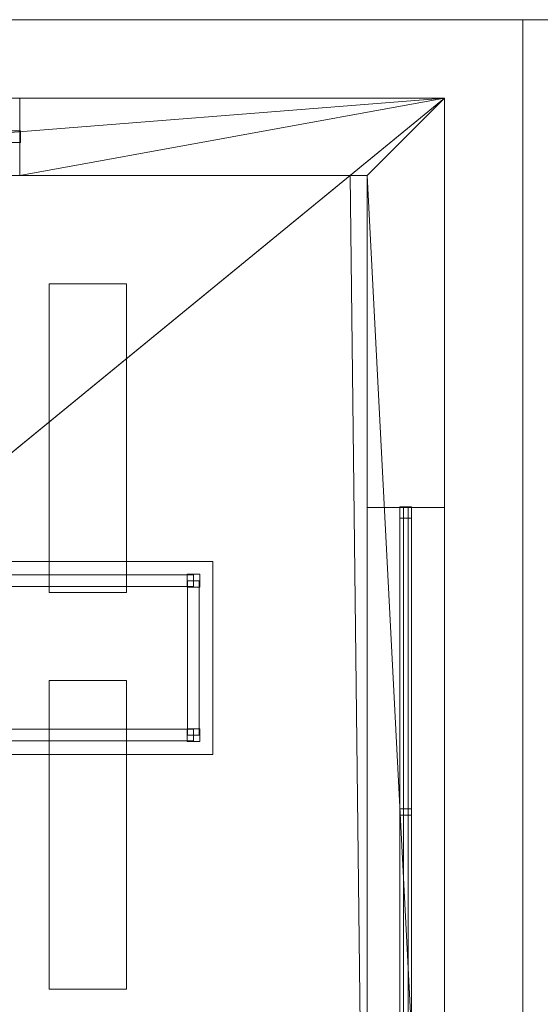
# Model space of a CAD drawing. Header units: millimetres. Extents: x -1675 to 29381, y -3645 to 22555.
# Tile 256 of 256: x 24886 to 26909, y 18729 to 22555. Entities that reach past the tile are written whole.
import ezdxf

# ---------------------------------------------------------------- set-up
doc = ezdxf.new("R2010")
doc.units = ezdxf.units.MM
doc.linetypes.add('Centre', pattern=[3175, 635, -476.25, 1587.5, -476.25])
for name, color, linetype, lineweight in [('A-FLOR-LEVL-OTLN', 51, 'Continuous', 9), ('A-GENM-____-OTLN', 13, 'Continuous', 9), ('G-____-____-SYMB', 111, 'Continuous', 9)]:
    doc.layers.add(name, color=color, linetype=linetype, lineweight=lineweight)

msp = doc.modelspace()

# ---------------------------------------------------------------- linework, layer by layer
at = {"layer": 'A-FLOR-LEVL-OTLN', "linetype": 'Centre'}
for q in [(-1674.8, 22554.8), (29380.8, 22554.8)]:
    msp.add_line((26840.8, 22554.8), q, dxfattribs=at)
at = {"layer": 'G-____-____-SYMB'}
for p, q in [((26840.8, 22554.8, -354.8), (-1674.8, 22554.8, -354.8)), ((26840.8, 22554.8, 3504.8), (-1674.8, 22554.8, 3504.8)), ((26840.8, 22554.8, -354.8), (26840.8, -304.8, -354.8)), ((26840.8, 22554.8, 3504.8), (26840.8, 22554.8, -354.8)), ((26840.8, 22554.8, 3504.8), (26840.8, -304.8, 3504.8))]:
    msp.add_line(p, q, dxfattribs=at)

# ---------------------------------------------------------------- meshes
at = {"layer": 'A-GENM-____-OTLN'}
mesh = msp.add_polyface(dxfattribs=at)
corners = [(19076.8, 22250, 1), (19076.8, 21950, 1), (18947, 21950, 1), (18046, 21950, 1), (16456, 20320, 1), (16432, 20500, 1), (16456, 20500, 1), (16432, 22250, 1), (16636, 21950, 1), (16456, 21950, 1), (16636, 16611.3, 1), (16456, 18420, 1), (26236, 21950, 1), (26169.8, 21950, 1), (26536, 22250, 1), (26536, 16140, 1), (26236, 16340, 1), (21966, 18270, 1), (21966, 18506.6, 1), (22166, 18670.4, 1), (22166, 17940, 1), (20916, 18270, 1), (21266, 18090, 1), (20916, 18090, 1), (20916, 20020, 1), (20736, 17970, 1), (20736, 21950, 1), (20196, 21950, 1), (24886, 21950, 1), (22166, 21950, 1), (22166, 20850, 1), (21966, 20850, 1), (21966, 20020, 1), (22166, 20200, 1), (21266, 18270, 1), (22736, 21950, 1), (21966, 21950, 1), (21966, 20020, 1), (21966, 20200, 1), (20916, 20200, 1), (20916, 21950, 1)]
mesh.append_faces([[corners[k] for k in face] for face in [(22, 21, 34)]], dxfattribs={"vtx0": -1})
mesh.append_faces([[corners[k] for k in face] for face in [(3, 0, 2), (0, 3, 7), (10, 11, 8), (15, 12, 14), (12, 15, 16), (20, 17, 19), (28, 14, 13), (35, 14, 28), (37, 33, 32), (14, 35, 0), (33, 37, 38), (24, 39, 37), (40, 0, 36)]], dxfattribs={"vtx0": -1, "vtx1": -1})
mesh.append_faces([[corners[k] for k in face] for face in [(9, 7, 8), (4, 6, 8), (0, 29, 36), (0, 40, 26), (26, 39, 24)]], dxfattribs={"vtx0": -1, "vtx1": -1, "vtx2": -1})
mesh.append_faces([[corners[k] for k in face] for face in [(0, 1, 2), (4, 5, 6), (7, 3, 8), (8, 11, 4), (21, 22, 23), (24, 25, 26), (32, 33, 19), (19, 18, 32), (29, 31, 36), (0, 35, 29), (25, 24, 21), (26, 40, 39)]], dxfattribs={"vtx0": -1, "vtx2": -1})
mesh.append_faces([[corners[k] for k in face] for face in [(6, 9, 8), (12, 13, 14), (17, 18, 19), (27, 1, 0), (26, 27, 0), (39, 38, 37)]], dxfattribs={"vtx1": -1, "vtx2": -1})
mesh.append_faces([[corners[k] for k in face] for face in [(29, 30, 31)]], dxfattribs={"vtx2": -1})
mesh = msp.add_polyface(dxfattribs=at)
corners = [(26536, 16140, -50), (19076.8, 22250, -50), (26536, 22250, -50)]
mesh.append_faces([[corners[k] for k in face] for face in [(1, 2, 0)]])
mesh = msp.add_polyface(dxfattribs=at)
corners = [(19076.8, 16140, -50), (19076.8, 22250, -50), (26536, 16140, -50)]
mesh.append_faces([[corners[k] for k in face] for face in [(0, 1, 2)]])
mesh = msp.add_polyface(dxfattribs=at)
corners = [(26536, 22250), (19076.8, 16140), (26536, 16140)]
mesh.append_faces([[corners[k] for k in face] for face in [(1, 2, 0)]])
mesh = msp.add_polyface(dxfattribs=at)
corners = [(19076.8, 22250), (19076.8, 16140), (26536, 22250)]
mesh.append_faces([[corners[k] for k in face] for face in [(0, 1, 2)]])
mesh = msp.add_polyface(dxfattribs=at)
corners = [(19076.8, 22250), (26536, 22250, -50), (19076.8, 22250, -50)]
mesh.append_faces([[corners[k] for k in face] for face in [(0, 1, 2)]])
mesh = msp.add_polyface(dxfattribs=at)
corners = [(26536, 22250), (26536, 22250, -50), (19076.8, 22250)]
mesh.append_faces([[corners[k] for k in face] for face in [(0, 1, 2)]])
mesh = msp.add_polyface(dxfattribs=at)
corners = [(26536, 16140, 2950), (19076.8, 22250, 2950), (26536, 22250, 2950)]
mesh.append_faces([[corners[k] for k in face] for face in [(1, 2, 0)]])
mesh = msp.add_polyface(dxfattribs=at)
corners = [(19076.8, 16140, 2950), (19076.8, 22250, 2950), (26536, 16140, 2950)]
mesh.append_faces([[corners[k] for k in face] for face in [(0, 1, 2)]])
mesh = msp.add_polyface(dxfattribs=at)
corners = [(26536, 22250, 3000), (19076.8, 16140, 3000), (26536, 16140, 3000)]
mesh.append_faces([[corners[k] for k in face] for face in [(1, 2, 0)]])
mesh = msp.add_polyface(dxfattribs=at)
corners = [(19076.8, 22250, 3000), (19076.8, 16140, 3000), (26536, 22250, 3000)]
mesh.append_faces([[corners[k] for k in face] for face in [(0, 1, 2)]])
mesh = msp.add_polyface(dxfattribs=at)
corners = [(19076.8, 22250, 3000), (26536, 22250, 2950), (19076.8, 22250, 2950)]
mesh.append_faces([[corners[k] for k in face] for face in [(0, 1, 2)]])
mesh = msp.add_polyface(dxfattribs=at)
corners = [(26536, 22250, 3000), (26536, 22250, 2950), (19076.8, 22250, 3000)]
mesh.append_faces([[corners[k] for k in face] for face in [(0, 1, 2)]])
mesh = msp.add_polyface(dxfattribs=at)
corners = [(26169.8, 21950, 2949), (26236, 21950, 2949), (26236, 16340, 2949), (22166, 18670.4, 2949), (22166, 21950, 2949), (21966, 20850, 2949), (20916, 21950, 2949), (21966, 21950, 2949), (20916, 20200, 2949), (21966, 20200, 2949), (21966, 18506.6, 2949), (21966, 18270, 2949), (21677.2, 18270, 2949), (20916, 20020, 2949), (21966, 20020, 2949), (21266, 18270, 2949), (21966, 17940, 2949), (22166, 17940, 2949), (22166, 18670.4, 2949), (20736, 17499.1, 2949), (21266, 18090, 2949), (22166, 20200, 2949), (22166, 20850, 2949), (22166, 21950, 2949), (21966, 20020, 2949), (20916, 20020, 2949), (26169.8, 21950, 2949), (26536, 22250, 2949), (26536, 16140, 2949), (24886, 21950, 2949), (22736, 21950, 2949), (19076.8, 22250, 2949)]
mesh.append_faces([[corners[k] for k in face] for face in [(4, 22, 23), (28, 1, 27), (29, 27, 26), (30, 27, 29), (27, 30, 31)]], dxfattribs={"vtx0": -1, "vtx1": -1})
mesh.append_faces([[corners[k] for k in face] for face in [(3, 0, 2), (5, 6, 7), (6, 5, 8), (5, 9, 8), (10, 11, 12), (13, 14, 10), (10, 12, 15), (15, 13, 10), (16, 12, 11), (17, 18, 3), (16, 19, 12), (20, 15, 12), (20, 12, 19), (21, 9, 5), (21, 3, 18), (21, 5, 22), (3, 21, 4), (22, 4, 21), (13, 24, 14), (1, 28, 2), (11, 17, 16), (11, 10, 18), (17, 11, 18), (23, 22, 5), (14, 21, 18), (18, 10, 14), (23, 5, 7), (24, 21, 14), (21, 24, 9), (8, 9, 24), (25, 8, 24)]], dxfattribs={"vtx0": -1, "vtx1": -1, "vtx2": -1})
mesh.append_faces([[corners[k] for k in face] for face in [(3, 4, 0), (24, 13, 25), (31, 30, 23)]], dxfattribs={"vtx0": -1, "vtx2": -1})
mesh.append_faces([[corners[k] for k in face] for face in [(0, 1, 2), (1, 26, 27)]], dxfattribs={"vtx1": -1, "vtx2": -1})
mesh = msp.add_polyface(dxfattribs=at)
corners = [(24886, 22250), (24886, 21950), (24886, 21950, 3200), (24886, 22250, 3200)]
mesh.append_faces([[corners[k] for k in face] for face in [(0, 1, 2, 3)]])
mesh = msp.add_polyface(dxfattribs=at)
corners = [(26536, 22250), (24886, 22250), (24886, 22250, 3200), (26536, 22250, 3200)]
mesh.append_faces([[corners[k] for k in face] for face in [(3, 0, 1, 2)]])
mesh = msp.add_polyface(dxfattribs=at)
corners = [(26536, 22250, 3200), (24886, 22250, 3200), (24886, 21950, 3200), (26236, 21950, 3200), (26236, 20660, 3200), (26536, 20660, 3200)]
mesh.append_faces([[corners[k] for k in face] for face in [(5, 0, 3, 4)]], dxfattribs={"vtx1": -1})
mesh.append_faces([[corners[k] for k in face] for face in [(1, 2, 3, 0)]], dxfattribs={"vtx2": -1})
mesh = msp.add_polyface(dxfattribs=at)
corners = [(26536, 22250), (26536, 20660), (26236, 20660), (26236, 21950), (24886, 21950), (24886, 22250)]
mesh.append_faces([[corners[k] for k in face] for face in [(3, 0, 1, 2)]], dxfattribs={"vtx0": -1})
mesh.append_faces([[corners[k] for k in face] for face in [(3, 4, 5, 0)]], dxfattribs={"vtx3": -1})
mesh = msp.add_polyface(dxfattribs=at)
corners = [(26536, 22250), (26536, 16140, -50), (26536, 22250, -50)]
mesh.append_faces([[corners[k] for k in face] for face in [(1, 2, 0)]])
mesh = msp.add_polyface(dxfattribs=at)
corners = [(26536, 16140), (26536, 16140, -50), (26536, 22250)]
mesh.append_faces([[corners[k] for k in face] for face in [(0, 1, 2)]])
mesh = msp.add_polyface(dxfattribs=at)
corners = [(26536, 20660), (26536, 22250), (26536, 22250, 3200), (26536, 20660, 3200)]
mesh.append_faces([[corners[k] for k in face] for face in [(2, 3, 0, 1)]])
mesh = msp.add_polyface(dxfattribs=at)
corners = [(26536, 22250, 3000), (26536, 16140, 2950), (26536, 22250, 2950)]
mesh.append_faces([[corners[k] for k in face] for face in [(1, 2, 0)]])
mesh = msp.add_polyface(dxfattribs=at)
corners = [(26536, 16140, 3000), (26536, 16140, 2950), (26536, 22250, 3000)]
mesh.append_faces([[corners[k] for k in face] for face in [(0, 1, 2)]])
mesh = msp.add_polyface(dxfattribs=at)
corners = [(24888.5, 22122.5, 850), (24843.5, 22122.5, 850), (24843.5, 22122.5, 2350), (24888.5, 22122.5, 2350)]
mesh.append_faces([[corners[k] for k in face] for face in [(3, 0, 1, 2)]])
mesh = msp.add_polyface(dxfattribs=at)
corners = [(24843.5, 22077.5, 850), (24843.5, 22122.5, 850), (24888.5, 22122.5, 850), (24888.5, 22077.5, 850)]
mesh.append_faces([[corners[k] for k in face] for face in [(1, 2, 3, 0)]])
mesh = msp.add_polyface(dxfattribs=at)
corners = [(24843.5, 22077.5, 2350), (24888.5, 22077.5, 2350), (24888.5, 22122.5, 2350), (24843.5, 22122.5, 2350)]
mesh.append_faces([[corners[k] for k in face] for face in [(2, 3, 0, 1)]])
mesh = msp.add_polyface(dxfattribs=at)
corners = [(24888.5, 22077.5, 850), (24888.5, 22122.5, 850), (24888.5, 22122.5, 2350), (24888.5, 22077.5, 2350)]
mesh.append_faces([[corners[k] for k in face] for face in [(2, 3, 0, 1)]])
mesh = msp.add_polyface(dxfattribs=at)
corners = [(24843.5, 22077.5, 850), (24888.5, 22077.5, 850), (24888.5, 22077.5, 2350), (24843.5, 22077.5, 2350)]
mesh.append_faces([[corners[k] for k in face] for face in [(1, 2, 3, 0)]])
mesh = msp.add_polyface(dxfattribs=at)
corners = [(19076.8, 16340, 1), (18947, 21950, 1), (19076.8, 21950, 1), (20736, 17070, 1), (20736, 16340, 1), (19321, 16340, 1), (20736, 17499.1, 1), (20736, 17970, 1), (20736, 21950, 1), (26169.8, 21950, 1), (26236, 21950, 1), (26236, 16340, 1), (22166, 16340, 1), (22166, 18670.4, 1), (22166, 21950, 1), (21966, 20850, 1), (20916, 21950, 1), (21966, 21950, 1), (20916, 20200, 1), (21966, 20200, 1), (21966, 18506.6, 1), (21966, 18270, 1), (21677.2, 18270, 1), (21266, 18270, 1), (20916, 18270, 1), (20916, 20020, 1), (21966, 20020, 1), (20916, 17070, 1), (21966, 17940, 1), (22166, 17940, 1), (22166, 18670.4, 1), (21966, 17040, 1), (20916, 16140, 1), (22166, 17040, 1), (20916, 17970, 1), (20916, 18090, 1), (21266, 18090, 1), (22166, 20200, 1), (22166, 20850, 1), (22166, 21950, 1), (21966, 20020, 1), (20916, 20020, 1)]
mesh.append_faces([[corners[k] for k in face] for face in [(15, 16, 17), (14, 38, 39), (40, 25, 41)]], dxfattribs={"vtx0": -1})
mesh.append_faces([[corners[k] for k in face] for face in [(16, 15, 18), (28, 22, 21), (31, 29, 33), (37, 13, 30)]], dxfattribs={"vtx0": -1, "vtx1": -1})
mesh.append_faces([[corners[k] for k in face] for face in [(5, 6, 3), (7, 0, 2), (5, 7, 6), (13, 9, 11), (20, 22, 23), (23, 25, 20), (28, 6, 22), (29, 13, 12), (6, 28, 27), (29, 12, 33), (28, 31, 27), (6, 34, 36), (36, 22, 6), (13, 37, 14), (38, 14, 37)]], dxfattribs={"vtx0": -1, "vtx1": -1, "vtx2": -1})
mesh.append_faces([[corners[k] for k in face] for face in [(0, 1, 2), (7, 5, 0), (13, 14, 9), (15, 19, 18), (25, 26, 20), (31, 32, 27), (31, 28, 29), (6, 7, 34), (37, 15, 38), (25, 40, 26)]], dxfattribs={"vtx0": -1, "vtx2": -1})
mesh.append_faces([[corners[k] for k in face] for face in [(11, 12, 13), (20, 21, 22), (27, 3, 6), (29, 30, 13), (36, 23, 22), (37, 19, 15)]], dxfattribs={"vtx1": -1, "vtx2": -1})
mesh.append_faces([[corners[k] for k in face] for face in [(3, 4, 5), (2, 8, 7), (9, 10, 11), (23, 24, 25), (34, 35, 36)]], dxfattribs={"vtx2": -1})
mesh = msp.add_polyface(dxfattribs=at)
corners = [(24886, 21950), (26236, 21950), (26236, 21950, 3200), (24886, 21950, 3200)]
mesh.append_faces([[corners[k] for k in face] for face in [(2, 3, 0, 1)]])
mesh = msp.add_polyface(dxfattribs=at)
corners = [(26236, 21950), (26236, 20660), (26236, 20660, 3200), (26236, 21950, 3200)]
mesh.append_faces([[corners[k] for k in face] for face in [(3, 0, 1, 2)]])
mesh = msp.add_polyface(dxfattribs=at)
corners = [(25000.6, 21528.7, 2910), (25000.6, 20328.7, 2910), (25000.6, 20328.7, 2950), (25000.6, 21528.7, 2950)]
mesh.append_faces([[corners[k] for k in face] for face in [(0, 1, 2, 3)]])
mesh = msp.add_polyface(dxfattribs=at)
corners = [(25300.6, 21528.7, 2910), (25000.6, 21528.7, 2910), (25000.6, 21528.7, 2950), (25300.6, 21528.7, 2950)]
mesh.append_faces([[corners[k] for k in face] for face in [(0, 1, 2, 3)]])
mesh = msp.add_polyface(dxfattribs=at)
corners = [(25300.6, 20328.7, 2950), (25300.6, 21528.7, 2950), (25000.6, 21528.7, 2950), (25000.6, 20328.7, 2950)]
mesh.append_faces([[corners[k] for k in face] for face in [(2, 3, 0, 1)]])
mesh = msp.add_polyface(dxfattribs=at)
corners = [(25300.6, 20328.7, 2910), (25000.6, 20328.7, 2910), (25000.6, 21528.7, 2910), (25300.6, 21528.7, 2910)]
mesh.append_faces([[corners[k] for k in face] for face in [(3, 0, 1, 2)]])
mesh = msp.add_polyface(dxfattribs=at)
corners = [(25300.6, 20328.7, 2910), (25300.6, 21528.7, 2910), (25300.6, 21528.7, 2950), (25300.6, 20328.7, 2950)]
mesh.append_faces([[corners[k] for k in face] for face in [(2, 3, 0, 1)]])
mesh = msp.add_polyface(dxfattribs=at)
corners = [(26236, 20660), (26536, 20660), (26536, 20660, 3200), (26236, 20660, 3200)]
mesh.append_faces([[corners[k] for k in face] for face in [(1, 2, 3, 0)]])
mesh = msp.add_polyface(dxfattribs=at)
corners = [(26363.5, 20662.5, 850), (26363.5, 20617.5, 850), (26363.5, 20617.5, 2350), (26363.5, 20662.5, 2350)]
mesh.append_faces([[corners[k] for k in face] for face in [(0, 1, 2, 3)]])
mesh = msp.add_polyface(dxfattribs=at)
corners = [(26408.5, 20617.5, 850), (26363.5, 20617.5, 850), (26363.5, 20662.5, 850), (26408.5, 20662.5, 850)]
mesh.append_faces([[corners[k] for k in face] for face in [(3, 0, 1, 2)]])
mesh = msp.add_polyface(dxfattribs=at)
corners = [(26408.5, 20617.5, 2350), (26408.5, 20662.5, 2350), (26363.5, 20662.5, 2350), (26363.5, 20617.5, 2350)]
mesh.append_faces([[corners[k] for k in face] for face in [(2, 3, 0, 1)]])
mesh = msp.add_polyface(dxfattribs=at)
corners = [(26408.5, 20662.5, 850), (26363.5, 20662.5, 850), (26363.5, 20662.5, 2350), (26408.5, 20662.5, 2350)]
mesh.append_faces([[corners[k] for k in face] for face in [(0, 1, 2, 3)]])
mesh = msp.add_polyface(dxfattribs=at)
corners = [(26363.5, 20660, 2327.5), (26363.5, 17110, 2327.5), (26363.5, 17110, 2372.5), (26363.5, 20660, 2372.5)]
mesh.append_faces([[corners[k] for k in face] for face in [(0, 1, 2, 3)]])
mesh = msp.add_polyface(dxfattribs=at)
corners = [(26408.5, 17110, 2327.5), (26363.5, 17110, 2327.5), (26363.5, 20660, 2327.5), (26408.5, 20660, 2327.5)]
mesh.append_faces([[corners[k] for k in face] for face in [(2, 3, 0, 1)]])
mesh = msp.add_polyface(dxfattribs=at)
corners = [(26408.5, 17110, 2372.5), (26408.5, 20660, 2372.5), (26363.5, 20660, 2372.5), (26363.5, 17110, 2372.5)]
mesh.append_faces([[corners[k] for k in face] for face in [(1, 2, 3, 0)]])
mesh = msp.add_polyface(dxfattribs=at)
corners = [(26408.5, 20660, 2327.5), (26363.5, 20660, 2327.5), (26363.5, 20660, 2372.5), (26408.5, 20660, 2372.5)]
mesh.append_faces([[corners[k] for k in face] for face in [(0, 1, 2, 3)]])
mesh = msp.add_polyface(dxfattribs=at)
corners = [(26363.5, 20660, 827.5), (26363.5, 17110, 827.5), (26363.5, 17110, 872.5), (26363.5, 20660, 872.5)]
mesh.append_faces([[corners[k] for k in face] for face in [(0, 1, 2, 3)]])
mesh = msp.add_polyface(dxfattribs=at)
corners = [(26408.5, 17110, 827.5), (26363.5, 17110, 827.5), (26363.5, 20660, 827.5), (26408.5, 20660, 827.5)]
mesh.append_faces([[corners[k] for k in face] for face in [(2, 3, 0, 1)]])
mesh = msp.add_polyface(dxfattribs=at)
corners = [(26408.5, 17110, 872.5), (26408.5, 20660, 872.5), (26363.5, 20660, 872.5), (26363.5, 17110, 872.5)]
mesh.append_faces([[corners[k] for k in face] for face in [(1, 2, 3, 0)]])
mesh = msp.add_polyface(dxfattribs=at)
corners = [(26408.5, 20660, 827.5), (26363.5, 20660, 827.5), (26363.5, 20660, 872.5), (26408.5, 20660, 872.5)]
mesh.append_faces([[corners[k] for k in face] for face in [(0, 1, 2, 3)]])
mesh = msp.add_polyface(dxfattribs=at)
corners = [(26377, 20660, 850), (26377, 17110, 850), (26377, 17110, 2350), (26377, 20660, 2350)]
mesh.append_faces([[corners[k] for k in face] for face in [(0, 1, 2, 3)]])
mesh = msp.add_polyface(dxfattribs=at)
corners = [(26395, 17110, 850), (26377, 17110, 850), (26377, 20660, 850), (26395, 20660, 850)]
mesh.append_faces([[corners[k] for k in face] for face in [(3, 0, 1, 2)]])
mesh = msp.add_polyface(dxfattribs=at)
corners = [(26395, 17110, 2350), (26395, 20660, 2350), (26377, 20660, 2350), (26377, 17110, 2350)]
mesh.append_faces([[corners[k] for k in face] for face in [(2, 3, 0, 1)]])
mesh = msp.add_polyface(dxfattribs=at)
corners = [(26395, 20660, 850), (26377, 20660, 850), (26377, 20660, 2350), (26395, 20660, 2350)]
mesh.append_faces([[corners[k] for k in face] for face in [(0, 1, 2, 3)]])
mesh = msp.add_polyface(dxfattribs=at)
corners = [(26395, 17110, 850), (26395, 20660, 850), (26395, 20660, 2350), (26395, 17110, 2350)]
mesh.append_faces([[corners[k] for k in face] for face in [(2, 3, 0, 1)]])
mesh = msp.add_polyface(dxfattribs=at)
corners = [(26408.5, 20617.5, 850), (26408.5, 20662.5, 850), (26408.5, 20662.5, 2350), (26408.5, 20617.5, 2350)]
mesh.append_faces([[corners[k] for k in face] for face in [(2, 3, 0, 1)]])
mesh = msp.add_polyface(dxfattribs=at)
corners = [(26408.5, 17110, 2327.5), (26408.5, 20660, 2327.5), (26408.5, 20660, 2372.5), (26408.5, 17110, 2372.5)]
mesh.append_faces([[corners[k] for k in face] for face in [(2, 3, 0, 1)]])
mesh = msp.add_polyface(dxfattribs=at)
corners = [(26408.5, 17110, 827.5), (26408.5, 20660, 827.5), (26408.5, 20660, 872.5), (26408.5, 17110, 872.5)]
mesh.append_faces([[corners[k] for k in face] for face in [(2, 3, 0, 1)]])
mesh = msp.add_polyface(dxfattribs=at)
corners = [(26363.5, 20617.5, 850), (26408.5, 20617.5, 850), (26408.5, 20617.5, 2350), (26363.5, 20617.5, 2350)]
mesh.append_faces([[corners[k] for k in face] for face in [(2, 3, 0, 1)]])
mesh = msp.add_polyface(dxfattribs=at)
corners = [(25636, 20450, 710), (23151, 20450, 710), (23151, 20450, 750), (25636, 20450, 750)]
mesh.append_faces([[corners[k] for k in face] for face in [(0, 1, 2, 3)]])
mesh = msp.add_polyface(dxfattribs=at)
corners = [(25636, 20450, 750), (23151, 20450, 750), (23151, 19700, 750), (25636, 19700, 750)]
mesh.append_faces([[corners[k] for k in face] for face in [(1, 2, 3, 0)]])
mesh = msp.add_polyface(dxfattribs=at)
corners = [(25636, 19700, 710), (23151, 19700, 710), (23151, 20450, 710), (25636, 20450, 710)]
mesh.append_faces([[corners[k] for k in face] for face in [(3, 0, 1, 2)]])
mesh = msp.add_polyface(dxfattribs=at)
corners = [(25636, 19700, 710), (25636, 20450, 710), (25636, 20450, 750), (25636, 19700, 750)]
mesh.append_faces([[corners[k] for k in face] for face in [(2, 3, 0, 1)]])
mesh = msp.add_polyface(dxfattribs=at)
corners = [(25561, 20397.5, 640), (23226, 20397.5, 640), (23226, 20397.5, 710), (25561, 20397.5, 710)]
mesh.append_faces([[corners[k] for k in face] for face in [(0, 1, 2, 3)]])
mesh = msp.add_polyface(dxfattribs=at)
corners = [(23226, 20352.5, 640), (23226, 20397.5, 640), (25561, 20397.5, 640), (25561, 20352.5, 640)]
mesh.append_faces([[corners[k] for k in face] for face in [(1, 2, 3, 0)]])
mesh = msp.add_polyface(dxfattribs=at)
corners = [(23226, 20352.5, 710), (25561, 20352.5, 710), (25561, 20397.5, 710), (23226, 20397.5, 710)]
mesh.append_faces([[corners[k] for k in face] for face in [(2, 3, 0, 1)]])
mesh = msp.add_polyface(dxfattribs=at)
corners = [(25536, 20400, 50), (25536, 20350, 50), (25536, 20350, 710), (25536, 20400, 710)]
mesh.append_faces([[corners[k] for k in face] for face in [(3, 0, 1, 2)]])
mesh = msp.add_polyface(dxfattribs=at)
corners = [(25586, 20400, 50), (25536, 20400, 50), (25536, 20400, 710), (25586, 20400, 710)]
mesh.append_faces([[corners[k] for k in face] for face in [(3, 0, 1, 2)]])
mesh = msp.add_polyface(dxfattribs=at)
corners = [(25536, 20350, 50), (25536, 20400, 50), (25586, 20400, 50), (25586, 20350, 50)]
mesh.append_faces([[corners[k] for k in face] for face in [(2, 3, 0, 1)]])
mesh = msp.add_polyface(dxfattribs=at)
corners = [(25536, 20350, 710), (25586, 20350, 710), (25586, 20400, 710), (25536, 20400, 710)]
mesh.append_faces([[corners[k] for k in face] for face in [(3, 0, 1, 2)]])
mesh = msp.add_polyface(dxfattribs=at)
corners = [(25561, 20352.5, 640), (25561, 20397.5, 640), (25561, 20397.5, 710), (25561, 20352.5, 710)]
mesh.append_faces([[corners[k] for k in face] for face in [(1, 2, 3, 0)]])
mesh = msp.add_polyface(dxfattribs=at)
corners = [(25586, 20350, 50), (25586, 20400, 50), (25586, 20400, 710), (25586, 20350, 710)]
mesh.append_faces([[corners[k] for k in face] for face in [(1, 2, 3, 0)]])
mesh = msp.add_polyface(dxfattribs=at)
corners = [(25538.5, 20375, 640), (25538.5, 19775, 640), (25538.5, 19775, 710), (25538.5, 20375, 710)]
mesh.append_faces([[corners[k] for k in face] for face in [(0, 1, 2, 3)]])
mesh = msp.add_polyface(dxfattribs=at)
corners = [(25583.5, 19775, 640), (25538.5, 19775, 640), (25538.5, 20375, 640), (25583.5, 20375, 640)]
mesh.append_faces([[corners[k] for k in face] for face in [(3, 0, 1, 2)]])
mesh = msp.add_polyface(dxfattribs=at)
corners = [(25583.5, 19775, 710), (25583.5, 20375, 710), (25538.5, 20375, 710), (25538.5, 19775, 710)]
mesh.append_faces([[corners[k] for k in face] for face in [(2, 3, 0, 1)]])
mesh = msp.add_polyface(dxfattribs=at)
corners = [(25583.5, 20375, 640), (25538.5, 20375, 640), (25538.5, 20375, 710), (25583.5, 20375, 710)]
mesh.append_faces([[corners[k] for k in face] for face in [(3, 0, 1, 2)]])
mesh = msp.add_polyface(dxfattribs=at)
corners = [(25583.5, 19775, 640), (25583.5, 20375, 640), (25583.5, 20375, 710), (25583.5, 19775, 710)]
mesh.append_faces([[corners[k] for k in face] for face in [(2, 3, 0, 1)]])
mesh = msp.add_polyface(dxfattribs=at)
corners = [(23226, 20352.5, 640), (25561, 20352.5, 640), (25561, 20352.5, 710), (23226, 20352.5, 710)]
mesh.append_faces([[corners[k] for k in face] for face in [(2, 3, 0, 1)]])
mesh = msp.add_polyface(dxfattribs=at)
corners = [(25000.6, 20328.7, 2910), (25300.6, 20328.7, 2910), (25300.6, 20328.7, 2950), (25000.6, 20328.7, 2950)]
mesh.append_faces([[corners[k] for k in face] for face in [(2, 3, 0, 1)]])
mesh = msp.add_polyface(dxfattribs=at)
corners = [(25536, 20350, 50), (25586, 20350, 50), (25586, 20350, 710), (25536, 20350, 710)]
mesh.append_faces([[corners[k] for k in face] for face in [(1, 2, 3, 0)]])
mesh = msp.add_polyface(dxfattribs=at)
corners = [(25000.6, 19987.7, 2910), (25000.6, 18787.7, 2910), (25000.6, 18787.7, 2950), (25000.6, 19987.7, 2950)]
mesh.append_faces([[corners[k] for k in face] for face in [(0, 1, 2, 3)]])
mesh = msp.add_polyface(dxfattribs=at)
corners = [(25300.6, 19987.7, 2910), (25000.6, 19987.7, 2910), (25000.6, 19987.7, 2950), (25300.6, 19987.7, 2950)]
mesh.append_faces([[corners[k] for k in face] for face in [(0, 1, 2, 3)]])
mesh = msp.add_polyface(dxfattribs=at)
corners = [(25300.6, 18787.7, 2950), (25300.6, 19987.7, 2950), (25000.6, 19987.7, 2950), (25000.6, 18787.7, 2950)]
mesh.append_faces([[corners[k] for k in face] for face in [(2, 3, 0, 1)]])
mesh = msp.add_polyface(dxfattribs=at)
corners = [(25300.6, 18787.7, 2910), (25000.6, 18787.7, 2910), (25000.6, 19987.7, 2910), (25300.6, 19987.7, 2910)]
mesh.append_faces([[corners[k] for k in face] for face in [(3, 0, 1, 2)]])
mesh = msp.add_polyface(dxfattribs=at)
corners = [(25300.6, 18787.7, 2910), (25300.6, 19987.7, 2910), (25300.6, 19987.7, 2950), (25300.6, 18787.7, 2950)]
mesh.append_faces([[corners[k] for k in face] for face in [(2, 3, 0, 1)]])
mesh = msp.add_polyface(dxfattribs=at)
corners = [(25561, 19797.5, 640), (23226, 19797.5, 640), (23226, 19797.5, 710), (25561, 19797.5, 710)]
mesh.append_faces([[corners[k] for k in face] for face in [(0, 1, 2, 3)]])
mesh = msp.add_polyface(dxfattribs=at)
corners = [(23226, 19752.5, 640), (23226, 19797.5, 640), (25561, 19797.5, 640), (25561, 19752.5, 640)]
mesh.append_faces([[corners[k] for k in face] for face in [(1, 2, 3, 0)]])
mesh = msp.add_polyface(dxfattribs=at)
corners = [(23226, 19752.5, 710), (25561, 19752.5, 710), (25561, 19797.5, 710), (23226, 19797.5, 710)]
mesh.append_faces([[corners[k] for k in face] for face in [(2, 3, 0, 1)]])
mesh = msp.add_polyface(dxfattribs=at)
corners = [(25536, 19800, 50), (25536, 19750, 50), (25536, 19750, 710), (25536, 19800, 710)]
mesh.append_faces([[corners[k] for k in face] for face in [(0, 1, 2, 3)]])
mesh = msp.add_polyface(dxfattribs=at)
corners = [(25586, 19800, 50), (25536, 19800, 50), (25536, 19800, 710), (25586, 19800, 710)]
mesh.append_faces([[corners[k] for k in face] for face in [(3, 0, 1, 2)]])
mesh = msp.add_polyface(dxfattribs=at)
corners = [(25536, 19750, 50), (25536, 19800, 50), (25586, 19800, 50), (25586, 19750, 50)]
mesh.append_faces([[corners[k] for k in face] for face in [(2, 3, 0, 1)]])
mesh = msp.add_polyface(dxfattribs=at)
corners = [(25536, 19750, 710), (25586, 19750, 710), (25586, 19800, 710), (25536, 19800, 710)]
mesh.append_faces([[corners[k] for k in face] for face in [(3, 0, 1, 2)]])
mesh = msp.add_polyface(dxfattribs=at)
corners = [(25561, 19752.5, 640), (25561, 19797.5, 640), (25561, 19797.5, 710), (25561, 19752.5, 710)]
mesh.append_faces([[corners[k] for k in face] for face in [(1, 2, 3, 0)]])
mesh = msp.add_polyface(dxfattribs=at)
corners = [(25586, 19750, 50), (25586, 19800, 50), (25586, 19800, 710), (25586, 19750, 710)]
mesh.append_faces([[corners[k] for k in face] for face in [(2, 3, 0, 1)]])
mesh = msp.add_polyface(dxfattribs=at)
corners = [(23226, 19752.5, 640), (25561, 19752.5, 640), (25561, 19752.5, 710), (23226, 19752.5, 710)]
mesh.append_faces([[corners[k] for k in face] for face in [(2, 3, 0, 1)]])
mesh = msp.add_polyface(dxfattribs=at)
corners = [(25536, 19750, 50), (25586, 19750, 50), (25586, 19750, 710), (25536, 19750, 710)]
mesh.append_faces([[corners[k] for k in face] for face in [(1, 2, 3, 0)]])
mesh = msp.add_polyface(dxfattribs=at)
corners = [(25538.5, 19775, 640), (25583.5, 19775, 640), (25583.5, 19775, 710), (25538.5, 19775, 710)]
mesh.append_faces([[corners[k] for k in face] for face in [(1, 2, 3, 0)]])
mesh = msp.add_polyface(dxfattribs=at)
corners = [(23151, 19700, 710), (25636, 19700, 710), (25636, 19700, 750), (23151, 19700, 750)]
mesh.append_faces([[corners[k] for k in face] for face in [(2, 3, 0, 1)]])
mesh = msp.add_polyface(dxfattribs=at)
corners = [(26363.5, 19489.2, 850), (26363.5, 19464.2, 850), (26363.5, 19464.2, 2350), (26363.5, 19489.2, 2350)]
mesh.append_faces([[corners[k] for k in face] for face in [(3, 0, 1, 2)]])
mesh = msp.add_polyface(dxfattribs=at)
corners = [(26408.5, 19464.2, 850), (26363.5, 19464.2, 850), (26363.5, 19489.2, 850), (26408.5, 19489.2, 850)]
mesh.append_faces([[corners[k] for k in face] for face in [(3, 0, 1, 2)]])
mesh = msp.add_polyface(dxfattribs=at)
corners = [(26408.5, 19464.2, 2350), (26408.5, 19489.2, 2350), (26363.5, 19489.2, 2350), (26363.5, 19464.2, 2350)]
mesh.append_faces([[corners[k] for k in face] for face in [(2, 3, 0, 1)]])
mesh = msp.add_polyface(dxfattribs=at)
corners = [(26408.5, 19489.2, 850), (26363.5, 19489.2, 850), (26363.5, 19489.2, 2350), (26408.5, 19489.2, 2350)]
mesh.append_faces([[corners[k] for k in face] for face in [(0, 1, 2, 3)]])
mesh = msp.add_polyface(dxfattribs=at)
corners = [(26408.5, 19464.2, 850), (26408.5, 19489.2, 850), (26408.5, 19489.2, 2350), (26408.5, 19464.2, 2350)]
mesh.append_faces([[corners[k] for k in face] for face in [(1, 2, 3, 0)]])
mesh = msp.add_polyface(dxfattribs=at)
corners = [(26363.5, 19464.2, 850), (26408.5, 19464.2, 850), (26408.5, 19464.2, 2350), (26363.5, 19464.2, 2350)]
mesh.append_faces([[corners[k] for k in face] for face in [(2, 3, 0, 1)]])
mesh = msp.add_polyface(dxfattribs=at)
corners = [(25000.6, 18787.7, 2910), (25300.6, 18787.7, 2910), (25300.6, 18787.7, 2950), (25000.6, 18787.7, 2950)]
mesh.append_faces([[corners[k] for k in face] for face in [(2, 3, 0, 1)]])

doc.saveas('drawing.dxf')
